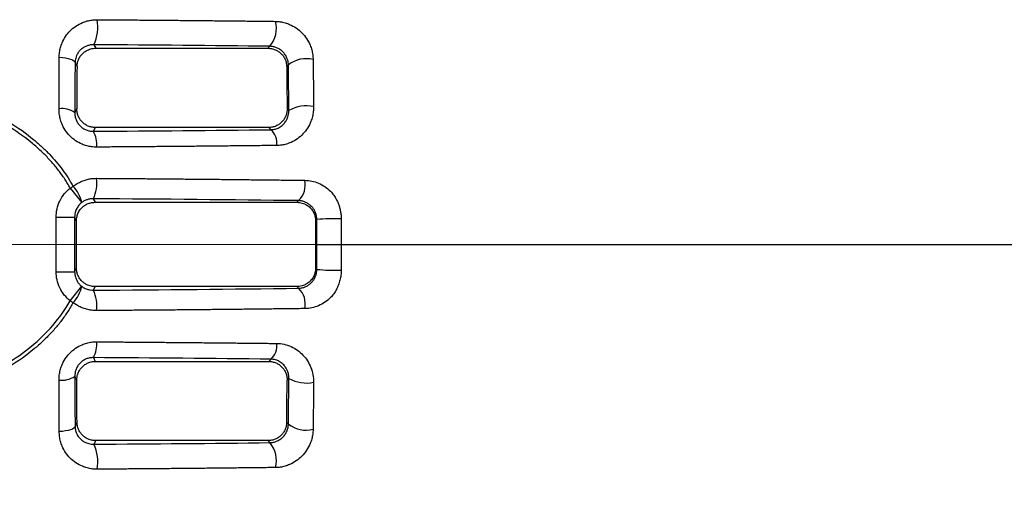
# Model space of a CAD drawing. Header units: millimetres. Extents: x 5 to 597, y 5 to 415.
# Tile 109 of 132: x 335.68 to 346.29, y 375.61 to 380.67. Entities that reach past the tile are written whole.
import ezdxf

# ---------------------------------------------------------------- set-up
doc = ezdxf.new("R2010")
doc.units = ezdxf.units.MM
doc.linetypes.add('CENTERX2', pattern=[20.32, 12.7, -2.54, 2.54, -2.54])
doc.styles.add('SLDTEXTSTYLE0', font='ARIAL.TTF', dxfattribs={"width": 0.948})
doc.dimstyles.new('SLDDIMSTYLE1', dxfattribs={"dimtxt": 2.5, "dimasz": 2.5, "dimexe": 0, "dimexo": 0.0625, "dimtad": 1, "dimlfac": 5, "dimrnd": 1e-09, "dimzin": 12, "dimdsep": 46, "dimtxsty": 'SLDTEXTSTYLE0', "dimsah": 1, "dimcen": 0.09, "dimadec": 0, "dimazin": 3, "dimtfac": 1, "dimtofl": 0, "dimtmove": 0, "dimatfit": 3, "dimfxl": 0, "dimfrac": 2, "dimtolj": 1, "dimtzin": 12, "dimarcsym": 0})

# ---------------------------------------------------------------- blocks, each defined once
blk = doc.blocks.new('_D_2')
at = {"color": 7, "linetype": 'Continuous', "lineweight": 0}
for p, q in [((441.381, 375.75), (441.381, 354.501)), ((307.381, 375.54), (307.381, 354.501)), ((307.381, 355.501), (441.381, 355.501))]:
    blk.add_line(p, q, dxfattribs=at)
at = {"color": 7, "linetype": 'Continuous', "lineweight": 18}
for points in [[(307.381, 355.501), (309.881, 355.191), (309.881, 355.811)], [(441.381, 355.501), (438.881, 355.811), (438.881, 355.191)]]:
    blk.add_solid(points, dxfattribs=at)
at = {"color": 7, "linetype": 'Continuous', "lineweight": 18, "insert": (369.714, 358.723), "char_height": 2.5, "attachment_point": 1, "style": 'SLDTEXTSTYLE0'}
blk.add_mtext('670', dxfattribs=at)

msp = doc.modelspace()

# ---------------------------------------------------------------- linework, layer by layer
at = {"color": 7, "linetype": 'Continuous', "lineweight": 25}
for p, q in [((336.476, 380.4021), (336.4952, 380.3638)), ((336.4952, 380.3638), (338.3527, 380.3638)), ((338.3527, 380.3638), (338.3741, 380.3851)), ((336.2939, 380.1664), (336.2726, 380.209)), ((338.5739, 380.1852), (338.5552, 380.1665)), ((336.2702, 379.6696), (336.2915, 379.7122)), ((338.5602, 379.7121), (338.5785, 379.6937)), ((336.4905, 379.5104), (336.4699, 379.4693)), ((338.362, 379.5104), (336.4905, 379.5104)), ((338.3861, 379.4864), (338.362, 379.5104)), ((336.2199, 378.8578), (336.2518, 378.8754)), ((336.2199, 378.8578), (336.3441, 378.7012)), ((336.4692, 378.7427), (336.4883, 378.7044)), ((336.4883, 378.7044), (338.6663, 378.7044)), ((338.6663, 378.7044), (338.6842, 378.7222)), ((336.0685, 377.9562), (336.0685, 378.5444)), ((336.0685, 378.5444), (336.2685, 378.5444)), ((336.2685, 378.5444), (336.2685, 377.9562)), ((336.2882, 378.5048), (336.2685, 378.5444)), ((338.8801, 378.5184), (338.8666, 378.5049)), ((338.8802, 378.2503), (339.143, 378.2503)), ((336.0685, 377.9562), (336.2685, 377.9562)), ((336.2685, 377.9562), (336.2882, 377.9957)), ((338.8666, 377.9956), (338.8801, 377.9822)), ((336.2199, 377.6428), (336.3441, 377.7993)), ((336.4883, 377.7962), (336.4692, 377.7578)), ((338.6663, 377.7962), (336.4883, 377.7962)), ((338.6842, 377.7783), (338.6663, 377.7962)), ((336.2199, 377.6428), (336.2518, 377.6251)), ((336.4699, 377.0313), (336.4905, 376.9901)), ((336.4905, 376.9901), (338.362, 376.9901)), ((338.362, 376.9901), (338.3861, 377.0142)), ((336.2915, 376.7884), (336.2702, 376.8309)), ((338.5785, 376.8068), (338.5602, 376.7885)), ((336.2726, 376.2915), (336.2939, 376.3341)), ((338.5552, 376.334), (338.5739, 376.3153)), ((336.4952, 376.1368), (336.476, 376.0984)), ((338.3527, 376.1368), (336.4952, 376.1368)), ((338.3741, 376.1154), (338.3527, 376.1368))]:
    msp.add_line(p, q, dxfattribs=at)
at = {"color": 7, "linetype": 'CENTERX2', "lineweight": 18}
msp.add_line((346.613, 378.2503), (302.1543, 378.2503), dxfattribs=at)
at = {"color": 7, "linetype": 'Continuous', "lineweight": 25, "flags": 128}
for points in [[(336.1021, 380.2663), (336.1363, 380.2638), (336.1684, 380.2596), (336.1977, 380.2538), (336.223, 380.2466), (336.2438, 380.2383), (336.2592, 380.229), (336.269, 380.2192), (336.2726, 380.209)], [(336.2726, 376.2915), (336.269, 376.2813), (336.2592, 376.2715), (336.2438, 376.2623), (336.223, 376.2539), (336.1977, 376.2468), (336.1684, 376.241), (336.1363, 376.2368), (336.1021, 376.2342)]]:
    msp.add_lwpolyline(points, dxfattribs=at)
at = {"color": 7, "linetype": 'Continuous', "lineweight": 25}
for centre, radius, start, end in [((336.0619, 380.5921), 0.4556, 335.35253, 9.99635), ((338.149, 380.5758), 0.295, 319.72088, 15.27366), ((338.7634, 379.9458), 0.3053, 75.54291, 128.35029), ((338.7677, 379.3562), 0.3869, 78.45009, 119.27777), ((336.1333, 379.4771), 0.2362, 54.57981, 98.1366), ((336.2318, 379.3311), 0.2754, 353.3082, 30.12117), ((338.2585, 379.3436), 0.1914, 351.80004, 48.22695), ((336.0276, 378.6451), 0.3214, 10.05091, 45.77355), ((336.1343, 378.9094), 0.3741, 333.53131, 8.18335), ((338.5197, 378.8917), 0.2362, 314.14155, 12.12863), ((339.0668, 376.636), 1.8916, 87.69689, 95.6657), ((339.0668, 379.8646), 1.8916, 264.3343, 272.30311), ((336.0276, 377.8554), 0.3214, 314.22645, 349.94909), ((336.1343, 377.5911), 0.3741, 351.81665, 26.46869), ((338.5197, 377.6088), 0.2362, 347.87137, 45.85845), ((336.2318, 377.1695), 0.2754, 329.87883, 6.6918), ((338.2585, 377.1569), 0.1914, 311.77305, 8.19996), ((336.1333, 377.0234), 0.2362, 261.8634, 305.42019), ((338.7677, 377.1443), 0.3869, 240.72223, 281.54991), ((338.7634, 376.5548), 0.3053, 231.64971, 284.45709), ((338.149, 375.9247), 0.295, 344.72634, 40.27912), ((336.0619, 375.9084), 0.4556, 350.00365, 24.64747)]:
    msp.add_arc(centre, radius, start, end, dxfattribs=at)
for points, knots in [([(336.1021, 380.2663), (336.1023, 380.2753), (336.1027, 380.2931), (336.1055, 380.3195), (336.1099, 380.3455), (336.116, 380.3713), (336.1238, 380.3966), (336.1395, 380.4378), (336.1685, 380.4923), (336.2188, 380.5534), (336.2798, 380.6042), (336.3429, 380.6381), (336.4024, 380.6584), (336.4559, 380.6694), (336.4923, 380.6706), (336.5106, 380.6712)], [0, 0, 0, 0, 0.0416844, 0.0831497, 0.1245652, 0.1661007, 0.2079246, 0.2502015, 0.3752372, 0.5000407, 0.625573, 0.7496153, 0.834122, 0.9170691, 1, 1, 1, 1]), ([(336.5106, 380.6712), (336.5688, 380.6708), (336.6854, 380.6701), (336.8601, 380.6688), (337.0349, 380.6675), (337.2097, 380.6661), (337.3847, 380.6646), (337.5596, 380.663), (337.7346, 380.6613), (337.9095, 380.6595), (338.0844, 380.6576), (338.2592, 380.6557), (338.3754, 380.6543), (338.4336, 380.6536)], [0, 0, 0, 0, 0.0894663, 0.1792119, 0.2692399, 0.3595532, 0.4501549, 0.541048, 0.6322358, 0.7237215, 0.8155084, 0.9076001, 1, 1, 1, 1]), ([(338.4336, 380.6536), (338.4423, 380.6533), (338.4597, 380.6528), (338.4858, 380.6498), (338.5115, 380.6452), (338.537, 380.6389), (338.5622, 380.6309), (338.6035, 380.6147), (338.6589, 380.5844), (338.7212, 380.5317), (338.7726, 380.4683), (338.8061, 380.4045), (338.8261, 380.3457), (338.8371, 380.2938), (338.8388, 380.259), (338.8396, 380.2415)], [0, 0, 0, 0, 0.0424327, 0.0843173, 0.1258461, 0.1672176, 0.2086345, 0.2503006, 0.3750248, 0.4997738, 0.6239945, 0.7494188, 0.832503, 0.9155605, 1, 1, 1, 1]), ([(336.476, 380.4021), (336.4708, 380.4021), (336.4602, 380.402), (336.4442, 380.4003), (336.4279, 380.3974), (336.4115, 380.393), (336.3897, 380.3851), (336.3616, 380.3707), (336.3316, 380.3472), (336.3104, 380.3223), (336.2971, 380.3012), (336.2873, 380.2818), (336.2792, 380.2591), (336.2738, 380.2338), (336.273, 380.217), (336.2726, 380.209)], [0, 0, 0, 0, 0.0452862, 0.0929094, 0.142931, 0.1954043, 0.2503752, 0.360286, 0.5000457, 0.6248973, 0.6875938, 0.7500149, 0.841557, 0.9248534, 1, 1, 1, 1]), ([(336.2939, 380.1664), (336.2941, 380.1714), (336.2945, 380.1841), (336.2974, 380.2038), (336.3025, 380.2235), (336.3117, 380.2484), (336.3266, 380.2758), (336.3518, 380.3061), (336.3814, 380.3304), (336.4128, 380.3473), (336.442, 380.3573), (336.4685, 380.3628), (336.4863, 380.3634), (336.4952, 380.3638)], [0, 0, 0, 0, 0.0496754, 0.1252137, 0.1961007, 0.2501404, 0.3852869, 0.4998704, 0.6294546, 0.7494404, 0.8345443, 0.9180053, 1, 1, 1, 1]), ([(338.3527, 380.3638), (338.3593, 380.3636), (338.3726, 380.3632), (338.3924, 380.3602), (338.4122, 380.3553), (338.437, 380.3463), (338.4666, 380.3306), (338.4962, 380.3064), (338.5216, 380.2762), (338.5365, 380.2493), (338.546, 380.2245), (338.5513, 380.2052), (338.5545, 380.1848), (338.555, 380.1721), (338.5552, 380.1665)], [0, 0, 0, 0, 0.0610351, 0.1230238, 0.18604, 0.2501541, 0.3697348, 0.4997886, 0.6129403, 0.7493582, 0.7970955, 0.8743031, 0.9453566, 1, 1, 1, 1]), ([(338.5739, 380.1852), (338.5736, 380.1916), (338.573, 380.2042), (338.5698, 380.2229), (338.565, 380.2409), (338.5563, 380.265), (338.5406, 380.2942), (338.5143, 380.3261), (338.4823, 380.3522), (338.4471, 380.3708), (338.4101, 380.3824), (338.3864, 380.3842), (338.3741, 380.3851)], [0, 0, 0, 0, 0.06697548, 0.1309766, 0.19213757, 0.25061215, 0.37836183, 0.50010112, 0.6232789, 0.75003565, 0.86959568, 1, 1, 1, 1]), ([(336.0998, 379.711), (336.1, 379.7483), (336.1002, 379.823), (336.1007, 379.9346), (336.1011, 380.0457), (336.1016, 380.1563), (336.1019, 380.2297), (336.1021, 380.2663)], [0, 0, 0, 0, 0.1999867, 0.399927, 0.5998809, 0.799892, 1, 1, 1, 1]), ([(336.2199, 378.8578), (336.2106, 378.8741), (336.1921, 378.9068), (336.1618, 378.9547), (336.1296, 379.0018), (336.0954, 379.0481), (336.0592, 379.0935), (336.021, 379.1382), (335.9808, 379.182), (335.9386, 379.225), (335.8944, 379.2671), (335.8481, 379.3085), (335.736, 379.4028), (335.5412, 379.5385), (335.2544, 379.6855), (334.9485, 379.8007), (334.6912, 379.8682), (334.4777, 379.9083), (334.3433, 379.9296), (334.1767, 379.9516), (334.0675, 379.9664), (333.9863, 379.9774)], [0, 0, 0, 0, 0.0216601, 0.0434501, 0.065401, 0.087543, 0.1099056, 0.1325177, 0.1554068, 0.1785998, 0.2021224, 0.2259991, 0.2502536, 0.3713374, 0.4991814, 0.6216715, 0.7482641, 0.805867, 0.8726198, 0.9053641, 1, 1, 1, 1]), ([(333.9935, 380.0015), (334.0209, 380.0006), (334.0757, 379.9989), (334.1578, 379.9939), (334.2395, 379.9872), (334.321, 379.9785), (334.4023, 379.968), (334.4833, 379.9555), (334.5641, 379.9412), (334.7264, 379.9083), (334.9653, 379.8448), (335.2753, 379.7259), (335.5666, 379.574), (335.7778, 379.4242), (335.916, 379.303), (335.9968, 379.2235), (336.0709, 379.141), (336.1382, 379.0556), (336.1992, 378.9676), (336.2343, 378.906), (336.2518, 378.8754)], [0, 0, 0, 0, 0.0312558, 0.0624509, 0.0936016, 0.1247239, 0.1558346, 0.1869507, 0.2180894, 0.2492684, 0.3756188, 0.4991718, 0.6268464, 0.7489289, 0.7930867, 0.8360868, 0.8780942, 0.9192865, 0.9598544, 1, 1, 1, 1]), ([(338.8452, 379.7353), (338.8451, 379.7262), (338.8449, 379.7079), (338.8425, 379.6807), (338.8385, 379.6539), (338.8328, 379.6274), (338.8253, 379.6012), (338.8102, 379.5588), (338.7819, 379.5026), (338.7327, 379.4396), (338.6729, 379.3872), (338.6113, 379.3522), (338.5533, 379.3308), (338.5013, 379.319), (338.4658, 379.3172), (338.448, 379.3163)], [0, 0, 0, 0, 0.0416065, 0.0830284, 0.124432, 0.1659843, 0.207851, 0.2501942, 0.3747631, 0.5000112, 0.6249475, 0.7495984, 0.833859, 0.9168515, 1, 1, 1, 1]), ([(336.5052, 379.299), (336.4962, 379.2991), (336.4784, 379.2993), (336.4517, 379.3019), (336.4255, 379.3061), (336.3995, 379.3122), (336.374, 379.32), (336.3322, 379.3359), (336.2766, 379.3658), (336.2146, 379.4182), (336.1638, 379.4816), (336.1311, 379.5458), (336.1118, 379.6051), (336.1015, 379.6577), (336.1004, 379.6931), (336.0998, 379.711)], [0, 0, 0, 0, 0.0422999, 0.0841077, 0.1256142, 0.1670129, 0.208498, 0.2502607, 0.3751192, 0.4997753, 0.6241033, 0.749339, 0.8324764, 0.9155624, 1, 1, 1, 1]), ([(336.2702, 379.6696), (336.2703, 379.663), (336.2706, 379.6502), (336.2733, 379.6309), (336.2776, 379.6125), (336.2858, 379.5881), (336.3007, 379.5586), (336.326, 379.5269), (336.3573, 379.5009), (336.3928, 379.4824), (336.4311, 379.4709), (336.4567, 379.4698), (336.4699, 379.4693)], [0, 0, 0, 0, 0.0663671, 0.1302418, 0.1917426, 0.2510023, 0.377459, 0.5004685, 0.6233526, 0.7499212, 0.8705432, 1, 1, 1, 1]), ([(336.4905, 379.5104), (336.484, 379.5106), (336.471, 379.511), (336.4516, 379.514), (336.4325, 379.5188), (336.4138, 379.5255), (336.3958, 379.5341), (336.3787, 379.5446), (336.3625, 379.5569), (336.3434, 379.5748), (336.3227, 379.6006), (336.3053, 379.6346), (336.2936, 379.6724), (336.2922, 379.6982), (336.2915, 379.7122)], [0, 0, 0, 0, 0.0608238, 0.1220471, 0.1837115, 0.2458579, 0.3085263, 0.3717555, 0.4355834, 0.5000469, 0.6207439, 0.7496058, 0.864948, 1, 1, 1, 1]), ([(338.5602, 379.7121), (338.56, 379.705), (338.5597, 379.6912), (338.5567, 379.6714), (338.5523, 379.6532), (338.5441, 379.6292), (338.5295, 379.6007), (338.5049, 379.5697), (338.4747, 379.544), (338.4395, 379.5249), (338.4014, 379.5127), (338.3751, 379.5112), (338.362, 379.5104)], [0, 0, 0, 0, 0.0689257, 0.1335986, 0.1940253, 0.2502141, 0.3786851, 0.49991, 0.6272708, 0.7528515, 0.876981, 1, 1, 1, 1]), ([(338.3861, 379.4864), (338.392, 379.4867), (338.4044, 379.4873), (338.423, 379.4905), (338.4424, 379.4959), (338.4639, 379.5044), (338.4921, 379.5199), (338.5227, 379.5455), (338.548, 379.579), (338.5639, 379.6109), (338.573, 379.6399), (338.5779, 379.667), (338.5783, 379.6851), (338.5785, 379.6937)], [0, 0, 0, 0, 0.05586391, 0.11618886, 0.18101026, 0.25035653, 0.34193682, 0.50012968, 0.64124539, 0.74999191, 0.8406603, 0.9239529, 1, 1, 1, 1]), ([(338.448, 379.3163), (338.3945, 379.3157), (338.2875, 379.3145), (338.1265, 379.3128), (337.9652, 379.3111), (337.8037, 379.3095), (337.6419, 379.308), (337.48, 379.3065), (337.3179, 379.3051), (337.1557, 379.3037), (336.9933, 379.3024), (336.8307, 379.3012), (336.6681, 379.3001), (336.5595, 379.2994), (336.5052, 379.299)], [0, 0, 0, 0, 0.084222, 0.1682721, 0.2521533, 0.3358689, 0.4194221, 0.5028159, 0.5860534, 0.6691375, 0.7520714, 0.8348578, 0.9174997, 1, 1, 1, 1]), ([(336.2518, 378.8754), (336.259, 378.881), (336.2735, 378.892), (336.2965, 378.9066), (336.3203, 378.9197), (336.3449, 378.9311), (336.3761, 378.9431), (336.414, 378.9538), (336.459, 378.9615), (336.4894, 378.9623), (336.5046, 378.9627)], [0, 0, 0, 0, 0.10039594, 0.20005142, 0.29941545, 0.39893661, 0.49905766, 0.66653867, 0.8328242, 1, 1, 1, 1]), ([(336.5046, 378.9627), (336.5628, 378.9623), (336.6792, 378.9616), (336.8534, 378.9603), (337.0275, 378.959), (337.2013, 378.9576), (337.3748, 378.9561), (337.548, 378.9546), (337.721, 378.9529), (337.8936, 378.9512), (338.0658, 378.9494), (338.2377, 378.9475), (338.4091, 378.9455), (338.5802, 378.9435), (338.6938, 378.942), (338.7506, 378.9413)], [0, 0, 0, 0, 0.0762978, 0.1526893, 0.2291772, 0.3057645, 0.3824538, 0.4592482, 0.5361505, 0.6131637, 0.6902908, 0.7675349, 0.844899, 0.9223863, 1, 1, 1, 1]), ([(338.7506, 378.9413), (338.8018, 378.9407), (338.8521, 378.9301), (338.9237, 378.8998), (338.9463, 378.8876), (338.9894, 378.8586), (339.0102, 378.8415), (339.0288, 378.823)], [0, 0, 0, 0, 0.5, 0.5, 0.75, 0.75, 1, 1, 1, 1]), ([(336.0685, 378.5444), (336.0685, 378.6024), (336.0818, 378.6634), (336.1349, 378.7734), (336.1744, 378.8217), (336.2199, 378.8578)], [0, 0, 0, 0, 0.5, 0.5, 1, 1, 1, 1]), ([(339.0288, 378.823), (339.0346, 378.8164), (339.0465, 378.8032), (339.0626, 378.7817), (339.0801, 378.7553), (339.0977, 378.7236), (339.114, 378.6862), (339.1268, 378.6475), (339.1359, 378.6077), (339.1417, 378.5671), (339.1424, 378.5397), (339.1428, 378.5261)], [0, 0, 0, 0, 0.08230289, 0.16539549, 0.24968544, 0.37508393, 0.49993419, 0.62413488, 0.74913414, 0.87448975, 1, 1, 1, 1]), ([(336.3441, 378.7012), (336.3389, 378.6969), (336.3285, 378.688), (336.3143, 378.6726), (336.3015, 378.6554), (336.2902, 378.6362), (336.2809, 378.6153), (336.2739, 378.5928), (336.2693, 378.569), (336.2688, 378.5526), (336.2685, 378.5444)], [0, 0, 0, 0, 0.1120757, 0.2278322, 0.3472764, 0.4704139, 0.5972504, 0.7277907, 0.8620392, 1, 1, 1, 1]), ([(336.2882, 378.5048), (336.2884, 378.5108), (336.2887, 378.5232), (336.2915, 378.5424), (336.2964, 378.5627), (336.3041, 378.5838), (336.3148, 378.6052), (336.329, 378.6264), (336.3514, 378.652), (336.3831, 378.6766), (336.4221, 378.6944), (336.4571, 378.7031), (336.4787, 378.704), (336.4883, 378.7044)], [0, 0, 0, 0, 0.0569111, 0.118665, 0.1852621, 0.2567029, 0.3329871, 0.4141145, 0.5000846, 0.6577806, 0.7936894, 0.9077727, 1, 1, 1, 1]), ([(336.4692, 378.7427), (336.4636, 378.7426), (336.4523, 378.7425), (336.4356, 378.7406), (336.4191, 378.7373), (336.3977, 378.7312), (336.3718, 378.7205), (336.3533, 378.7076), (336.3441, 378.7012)], [0, 0, 0, 0, 0.1252144, 0.2505403, 0.3759782, 0.5015289, 0.7512917, 1, 1, 1, 1]), ([(338.6663, 378.7044), (338.6719, 378.7042), (338.6855, 378.7039), (338.7094, 378.7003), (338.7396, 378.6917), (338.7745, 378.6745), (338.8086, 378.6476), (338.8363, 378.6132), (338.8546, 378.5763), (338.8648, 378.54), (338.8661, 378.5162), (338.8666, 378.5049)], [0, 0, 0, 0, 0.0533133, 0.12998399, 0.22998728, 0.35329009, 0.49985134, 0.64183151, 0.77251582, 0.89190406, 1, 1, 1, 1]), ([(338.8801, 378.5184), (338.8799, 378.5248), (338.8795, 378.5375), (338.8767, 378.5563), (338.8723, 378.5747), (338.8663, 378.5924), (338.8589, 378.6093), (338.85, 378.6253), (338.84, 378.6403), (338.8288, 378.6541), (338.812, 378.6716), (338.7875, 378.6911), (338.7557, 378.7078), (338.7206, 378.7193), (338.6971, 378.7212), (338.6842, 378.7222)], [0, 0, 0, 0, 0.056514, 0.1125235, 0.1681439, 0.2234931, 0.2786906, 0.3338571, 0.3891131, 0.4445791, 0.5003737, 0.618863, 0.7501001, 0.861906, 1, 1, 1, 1]), ([(339.143, 378.2503), (339.3334, 378.2503), (339.5294, 378.2503), (339.8276, 378.2503), (339.9276, 378.2503), (340.1283, 378.2503), (340.6293, 378.2503), (341.9252, 378.2503), (344.6888, 378.2503), (347.0388, 378.2503), (348.6221, 378.2503)], [0, 0, 0, 0, 0.0625, 0.0625, 0.09375, 0.09375, 0.125, 0.25, 0.5, 1, 1, 1, 1]), ([(336.2199, 377.6428), (336.1744, 377.6788), (336.1349, 377.7272), (336.0818, 377.8371), (336.0685, 377.8982), (336.0685, 377.9562)], [0, 0, 0, 0, 0.5, 0.5, 1, 1, 1, 1]), ([(336.2685, 377.9562), (336.2686, 377.9495), (336.269, 377.9364), (336.272, 377.9171), (336.2766, 377.8985), (336.2828, 377.8809), (336.2904, 377.8643), (336.2992, 377.8489), (336.3092, 377.8346), (336.32, 377.8216), (336.3316, 377.8097), (336.3399, 377.8028), (336.3441, 377.7993)], [0, 0, 0, 0, 0.11067, 0.2189626, 0.3248797, 0.4284237, 0.5295969, 0.628402, 0.7248417, 0.818919, 0.9106373, 1, 1, 1, 1]), ([(336.4883, 377.7962), (336.4822, 377.7963), (336.4688, 377.7967), (336.4474, 377.8), (336.4235, 377.8063), (336.3979, 377.8169), (336.3714, 377.8327), (336.3431, 377.8565), (336.3177, 377.8885), (336.2995, 377.9261), (336.2898, 377.9619), (336.2887, 377.985), (336.2882, 377.9957)], [0, 0, 0, 0, 0.05909658, 0.12789238, 0.20638465, 0.29456968, 0.39244295, 0.49999922, 0.64723407, 0.77965427, 0.89724617, 1, 1, 1, 1]), ([(338.8666, 377.9956), (338.8665, 377.9893), (338.8661, 377.9763), (338.863, 377.9564), (338.8578, 377.9358), (338.8499, 377.9148), (338.8391, 377.8938), (338.8251, 377.8733), (338.8015, 377.8465), (338.7671, 377.8207), (338.7252, 377.8037), (338.6922, 377.797), (338.6737, 377.7964), (338.6663, 377.7962)], [0, 0, 0, 0, 0.0603834, 0.1244534, 0.1922123, 0.2636621, 0.3388043, 0.41764, 0.5001702, 0.679857, 0.8231309, 0.9298741, 1, 1, 1, 1]), ([(338.6842, 377.7783), (338.691, 377.7787), (338.704, 377.7794), (338.7225, 377.7828), (338.7389, 377.7873), (338.761, 377.7955), (338.7877, 377.8095), (338.8157, 377.8319), (338.8382, 377.857), (338.8561, 377.8845), (338.8695, 377.915), (338.8783, 377.948), (338.8795, 377.9707), (338.8801, 377.9822)], [0, 0, 0, 0, 0.0725767, 0.1385556, 0.1979426, 0.2507463, 0.3819271, 0.5004865, 0.6004731, 0.6997185, 0.798923, 0.8987877, 1, 1, 1, 1]), ([(339.1428, 377.9745), (339.1427, 377.9653), (339.1423, 377.947), (339.1398, 377.9198), (339.1357, 377.893), (339.13, 377.8665), (339.1226, 377.8403), (339.1107, 377.8058), (339.0919, 377.7644), (339.0637, 377.718), (339.0404, 377.691), (339.0288, 377.6775)], [0, 0, 0, 0, 0.0842854, 0.167737, 0.2506843, 0.3334626, 0.416409, 0.4998582, 0.6685093, 0.834171, 1, 1, 1, 1]), ([(336.3441, 377.7993), (336.3495, 377.7954), (336.3609, 377.7871), (336.3807, 377.7765), (336.4057, 377.7665), (336.4356, 377.759), (336.458, 377.7582), (336.4692, 377.7578)], [0, 0, 0, 0, 0.1475775, 0.314139, 0.4997114, 0.7496363, 1, 1, 1, 1]), ([(336.2518, 377.6251), (336.2425, 377.6085), (336.2239, 377.5751), (336.1935, 377.5263), (336.1613, 377.4783), (336.127, 377.4312), (336.0908, 377.3849), (336.0526, 377.3395), (336.0125, 377.2949), (335.9703, 377.2511), (335.9262, 377.2081), (335.8801, 377.166), (335.7672, 377.069), (335.5711, 376.9292), (335.2803, 376.7768), (334.97, 376.6573), (334.7179, 376.5898), (334.5308, 376.553), (334.4152, 376.5354), (334.3031, 376.5235), (334.1946, 376.5174), (334.0896, 376.5165), (334.021, 376.5208), (333.9872, 376.5229)], [0, 0, 0, 0, 0.0216678, 0.0434338, 0.065331, 0.0873919, 0.1096477, 0.1321291, 0.1548652, 0.177884, 0.2012128, 0.2248773, 0.2489025, 0.3704244, 0.4976082, 0.6212291, 0.7477638, 0.793743, 0.8380251, 0.8806945, 0.9218436, 0.9615746, 1, 1, 1, 1]), ([(333.9935, 376.5476), (334.2106, 376.5533), (334.4241, 376.5782), (334.7389, 376.6451), (334.843, 376.6723), (335.0491, 376.7378), (335.1512, 376.7761), (335.3483, 376.8634), (335.444, 376.9124), (335.6285, 377.023), (335.7177, 377.0848), (335.8862, 377.2225), (335.9639, 377.297), (336.1042, 377.4592), (336.1668, 377.5468), (336.2199, 377.6428)], [0, 0, 0, 0, 0.25, 0.25, 0.375, 0.375, 0.5, 0.5, 0.625, 0.625, 0.75, 0.75, 0.875, 0.875, 1, 1, 1, 1]), ([(336.5046, 377.5379), (336.4955, 377.538), (336.4773, 377.5382), (336.4501, 377.5409), (336.4233, 377.5453), (336.3967, 377.5515), (336.3649, 377.5613), (336.3284, 377.5763), (336.2883, 377.598), (336.264, 377.6161), (336.2518, 377.6251)], [0, 0, 0, 0, 0.100331, 0.2000591, 0.29963, 0.399492, 0.5000905, 0.6668502, 0.832791, 1, 1, 1, 1]), ([(339.0288, 377.6775), (338.9913, 377.6402), (338.9471, 377.6106), (338.8762, 377.5806), (338.8514, 377.5728), (338.8014, 377.5623), (338.7761, 377.5595), (338.7506, 377.5592)], [0, 0, 0, 0, 0.5, 0.5, 0.75, 0.75, 1, 1, 1, 1]), ([(338.7506, 377.5592), (338.6978, 377.5585), (338.5924, 377.5572), (338.4336, 377.5553), (338.2744, 377.5535), (338.1149, 377.5517), (337.9551, 377.55), (337.7949, 377.5484), (337.6345, 377.5468), (337.4738, 377.5453), (337.3128, 377.5439), (337.1516, 377.5425), (336.9902, 377.5413), (336.8285, 377.5401), (336.6667, 377.5389), (336.5586, 377.5382), (336.5046, 377.5379)], [0, 0, 0, 0, 0.0720741, 0.144039, 0.2158973, 0.2876515, 0.3593041, 0.4308576, 0.5023144, 0.5736768, 0.6449472, 0.7161279, 0.7872213, 0.8582296, 0.9291551, 1, 1, 1, 1]), ([(336.0998, 376.7896), (336.1, 376.7985), (336.1002, 376.8163), (336.1027, 376.8429), (336.1068, 376.8691), (336.1125, 376.895), (336.1199, 376.9205), (336.135, 376.9624), (336.1636, 377.0186), (336.2143, 377.082), (336.2763, 377.1345), (336.3398, 377.1688), (336.399, 377.1891), (336.4517, 377.1999), (336.4873, 377.201), (336.5052, 377.2015)], [0, 0, 0, 0, 0.0423821, 0.0842667, 0.1258238, 0.1672272, 0.2086518, 0.2502719, 0.3754358, 0.4998306, 0.624436, 0.7493515, 0.8327074, 0.9157372, 1, 1, 1, 1]), ([(336.5052, 377.2015), (336.5595, 377.2012), (336.6681, 377.2005), (336.8307, 377.1993), (336.9933, 377.1981), (337.1557, 377.1968), (337.3179, 377.1955), (337.48, 377.1941), (337.6419, 377.1926), (337.8037, 377.191), (337.9652, 377.1894), (338.1265, 377.1878), (338.2875, 377.186), (338.3945, 377.1848), (338.448, 377.1842)], [0, 0, 0, 0, 0.0825003, 0.1651422, 0.2479286, 0.3308625, 0.4139466, 0.4971841, 0.5805779, 0.6641311, 0.7478467, 0.8317279, 0.915778, 1, 1, 1, 1]), ([(338.448, 377.1842), (338.5014, 377.1836), (338.554, 377.172), (338.6269, 377.1395), (338.6498, 377.1265), (338.6925, 377.0961), (338.7127, 377.0784), (338.749, 377.0401), (338.7652, 377.0191), (338.7938, 376.974), (338.8057, 376.9504), (338.8255, 376.8999), (338.8329, 376.8744), (338.843, 376.8201), (338.8454, 376.7928), (338.8452, 376.7652)], [0, 0, 0, 0, 0.25, 0.25, 0.375, 0.375, 0.5, 0.5, 0.625, 0.625, 0.75, 0.75, 0.875, 0.875, 1, 1, 1, 1]), ([(336.4699, 377.0313), (336.4632, 377.0312), (336.45, 377.031), (336.4304, 377.0281), (336.4115, 377.0236), (336.3868, 377.0151), (336.3572, 376.9995), (336.3259, 376.9735), (336.3006, 376.9418), (336.2828, 376.9065), (336.2719, 376.8688), (336.2708, 376.8439), (336.2702, 376.8309)], [0, 0, 0, 0, 0.0661207, 0.1299137, 0.1914996, 0.2510124, 0.3775078, 0.5004471, 0.6234002, 0.7499302, 0.8702139, 1, 1, 1, 1]), ([(336.2915, 376.7884), (336.2916, 376.7942), (336.2918, 376.8054), (336.2939, 376.8218), (336.2969, 376.837), (336.3009, 376.851), (336.3085, 376.8725), (336.3227, 376.8998), (336.3474, 376.9309), (336.3778, 376.9566), (336.4132, 376.9758), (336.4512, 376.9879), (336.4775, 376.9894), (336.4905, 376.9901)], [0, 0, 0, 0, 0.0563377, 0.1095277, 0.1595721, 0.2064737, 0.2502358, 0.3791221, 0.4999362, 0.6282186, 0.7541151, 0.8779341, 1, 1, 1, 1]), ([(338.362, 376.9901), (338.3685, 376.9899), (338.3816, 376.9895), (338.4011, 376.9865), (338.4203, 376.9817), (338.4389, 376.9749), (338.4568, 376.9663), (338.4739, 376.9558), (338.4899, 376.9436), (338.5089, 376.9258), (338.5294, 376.8999), (338.5468, 376.8659), (338.5582, 376.8281), (338.5595, 376.8023), (338.5602, 376.7885)], [0, 0, 0, 0, 0.0613782, 0.1229936, 0.1848896, 0.2471087, 0.3096931, 0.3726841, 0.4361223, 0.5000473, 0.6211576, 0.7496102, 0.8662794, 1, 1, 1, 1]), ([(338.5785, 376.8068), (338.5784, 376.8132), (338.5783, 376.8265), (338.5757, 376.8465), (338.5711, 376.8672), (338.5628, 376.8917), (338.548, 376.9216), (338.5228, 376.955), (338.4922, 376.9805), (338.4619, 376.9973), (338.4362, 377.0069), (338.4108, 377.0127), (338.394, 377.0137), (338.3861, 377.0142)], [0, 0, 0, 0, 0.056417, 0.1169091, 0.1815375, 0.2503518, 0.3589954, 0.5001021, 0.6569494, 0.7499651, 0.8418274, 0.9251478, 1, 1, 1, 1]), ([(336.1021, 376.2342), (336.1019, 376.2709), (336.1016, 376.3442), (336.1011, 376.4549), (336.1007, 376.566), (336.1002, 376.6775), (336.1, 376.7522), (336.0998, 376.7896)], [0, 0, 0, 0, 0.20010805, 0.40011906, 0.60007301, 0.80001335, 1, 1, 1, 1]), ([(336.4952, 376.1368), (336.4886, 376.1369), (336.4753, 376.1373), (336.4554, 376.1404), (336.4357, 376.1453), (336.4109, 376.1543), (336.3815, 376.17), (336.3519, 376.1944), (336.3267, 376.2246), (336.3083, 376.2584), (336.2963, 376.2961), (336.2947, 376.3215), (336.2939, 376.3341)], [0, 0, 0, 0, 0.0612703, 0.1233481, 0.1863089, 0.2502252, 0.3702233, 0.4999145, 0.6144326, 0.7495599, 0.8746769, 1, 1, 1, 1]), ([(338.5552, 376.334), (338.555, 376.3285), (338.5545, 376.3158), (338.5513, 376.2954), (338.546, 376.2762), (338.5366, 376.2514), (338.5217, 376.2245), (338.4963, 376.1943), (338.4667, 376.1701), (338.4352, 376.1532), (338.4059, 376.1432), (338.3794, 376.1378), (338.3615, 376.1371), (338.3527, 376.1368)], [0, 0, 0, 0, 0.05472814, 0.12521537, 0.20219908, 0.25014069, 0.38663577, 0.49988702, 0.62986816, 0.74946598, 0.83481875, 0.91827281, 1, 1, 1, 1]), ([(336.5106, 375.8294), (336.5015, 375.8295), (336.4832, 375.8297), (336.4562, 375.8323), (336.4294, 375.8367), (336.4031, 375.8428), (336.3771, 375.8507), (336.3352, 375.8667), (336.28, 375.8963), (336.2189, 375.947), (336.1686, 376.0081), (336.1354, 376.0703), (336.1153, 376.1287), (336.1043, 376.1808), (336.1029, 376.2164), (336.1021, 376.2342)], [0, 0, 0, 0, 0.041518, 0.0828497, 0.1241897, 0.1657318, 0.2076668, 0.2501799, 0.3742605, 0.4999269, 0.6245219, 0.7494933, 0.8336626, 0.9167118, 1, 1, 1, 1]), ([(336.2726, 376.2915), (336.2728, 376.2856), (336.2733, 376.2732), (336.2763, 376.2546), (336.2813, 376.2353), (336.2892, 376.2145), (336.304, 376.1863), (336.3285, 376.1557), (336.3617, 376.1298), (336.393, 376.1137), (336.4218, 376.1043), (336.4489, 376.0991), (336.4672, 376.0986), (336.476, 376.0984)], [0, 0, 0, 0, 0.05575601, 0.11604783, 0.18092122, 0.25041279, 0.33514219, 0.50018875, 0.64031957, 0.75014199, 0.83977496, 0.92297831, 1, 1, 1, 1]), ([(338.3741, 376.1154), (338.3803, 376.1157), (338.3926, 376.1163), (338.4112, 376.1195), (338.4291, 376.1241), (338.453, 376.1328), (338.4824, 376.1484), (338.5144, 376.1745), (338.5407, 376.2064), (338.5593, 376.2414), (338.5712, 376.2786), (338.573, 376.3027), (338.5739, 376.3153)], [0, 0, 0, 0, 0.0668415, 0.1307944, 0.1920382, 0.2507771, 0.3772732, 0.5003202, 0.6221136, 0.7500437, 0.8693349, 1, 1, 1, 1]), ([(338.8396, 376.2591), (338.8393, 376.2503), (338.8388, 376.2328), (338.8359, 376.2066), (338.8315, 376.1808), (338.8254, 376.1552), (338.8177, 376.1299), (338.802, 376.0884), (338.7728, 376.0325), (338.7215, 375.9691), (338.6592, 375.9163), (338.5959, 375.8816), (338.5374, 375.8609), (338.4857, 375.8495), (338.451, 375.8478), (338.4336, 375.847)], [0, 0, 0, 0, 0.0424106, 0.084315, 0.1258822, 0.167286, 0.2087033, 0.250311, 0.3756198, 0.4998539, 0.6245834, 0.7493986, 0.8325589, 0.915555, 1, 1, 1, 1]), ([(338.4336, 375.847), (338.3802, 375.8463), (338.2737, 375.8451), (338.1135, 375.8432), (337.9532, 375.8415), (337.7928, 375.8398), (337.6325, 375.8382), (337.4721, 375.8367), (337.3117, 375.8353), (337.1514, 375.834), (336.9911, 375.8327), (336.8309, 375.8315), (336.6708, 375.8304), (336.5639, 375.8297), (336.5106, 375.8294)], [0, 0, 0, 0, 0.0847117, 0.1691642, 0.2533602, 0.3373023, 0.4209931, 0.5044352, 0.5876311, 0.6705831, 0.7532937, 0.8357652, 0.9179999, 1, 1, 1, 1])]:
    msp.add_open_spline(points, degree=3, knots=knots, dxfattribs=at)
for points in [[(338.3741, 380.3851), (337.7524, 380.3923), (337.1197, 380.3979), (336.476, 380.4021)], [(336.2726, 380.209), (336.2717, 380.0312), (336.2709, 379.8514), (336.2702, 379.6696)], [(336.2939, 380.1664), (336.293, 380.0171), (336.2922, 379.8654), (336.2915, 379.7122)], [(338.5552, 380.1665), (338.5571, 380.0171), (338.5587, 379.8654), (338.5602, 379.7121)], [(338.5785, 379.6937), (338.5772, 379.8593), (338.5757, 380.0231), (338.5739, 380.1852)], [(338.8396, 380.2415), (338.8417, 380.0746), (338.8436, 379.9057), (338.8452, 379.7353)], [(336.4699, 379.4693), (337.1201, 379.4734), (337.7588, 379.4791), (338.3861, 379.4864)], [(338.6842, 378.7222), (337.9616, 378.7311), (337.2233, 378.738), (336.4692, 378.7427)], [(336.2882, 377.9957), (336.2881, 378.1653), (336.2881, 378.3353), (336.2882, 378.5048)], [(338.8666, 378.5049), (338.8669, 378.3353), (338.8669, 378.1652), (338.8666, 377.9956)], [(338.8802, 378.2503), (338.8802, 378.3397), (338.8802, 378.429), (338.8801, 378.5184)], [(339.1428, 378.5261), (339.143, 378.4342), (339.143, 378.3422), (339.143, 378.2503)], [(338.8801, 377.9822), (338.8802, 378.0715), (338.8802, 378.1609), (338.8802, 378.2503)], [(339.143, 378.2503), (339.143, 378.1583), (339.143, 378.0664), (339.1428, 377.9745)], [(336.4692, 377.7578), (337.2233, 377.7626), (337.9616, 377.7694), (338.6842, 377.7783)], [(338.3861, 377.0142), (337.7588, 377.0214), (337.1201, 377.0271), (336.4699, 377.0313)], [(336.2702, 376.8309), (336.2709, 376.6492), (336.2717, 376.4694), (336.2726, 376.2915)], [(336.2939, 376.3341), (336.293, 376.4834), (336.2922, 376.6351), (336.2915, 376.7884)], [(338.5552, 376.334), (338.5571, 376.4834), (338.5587, 376.6352), (338.5602, 376.7885)], [(338.5739, 376.3153), (338.5757, 376.4774), (338.5772, 376.6413), (338.5785, 376.8068)], [(338.8452, 376.7652), (338.8436, 376.5948), (338.8417, 376.426), (338.8396, 376.2591)], [(336.476, 376.0984), (337.1197, 376.1026), (337.7524, 376.1083), (338.3741, 376.1154)]]:
    msp.add_open_spline(points, degree=3, dxfattribs=at)

# ---------------------------------------------------------------- dimensions: what is measured, and where the dimension line sits
at = {"color": 7, "linetype": 'Continuous', "lineweight": 18}
dim = msp.add_linear_dim(base=(441.381, 355.5005), p1=(307.381, 376.5403), p2=(441.381, 376.7503), dimstyle='SLDDIMSTYLE1', dxfattribs=at)
dim.commit()
dim.dimension.update_dxf_attribs({"geometry": '_D_2', "text_midpoint": (372.5782, 355.5005), "dimtype": 160})

doc.saveas('drawing.dxf')
